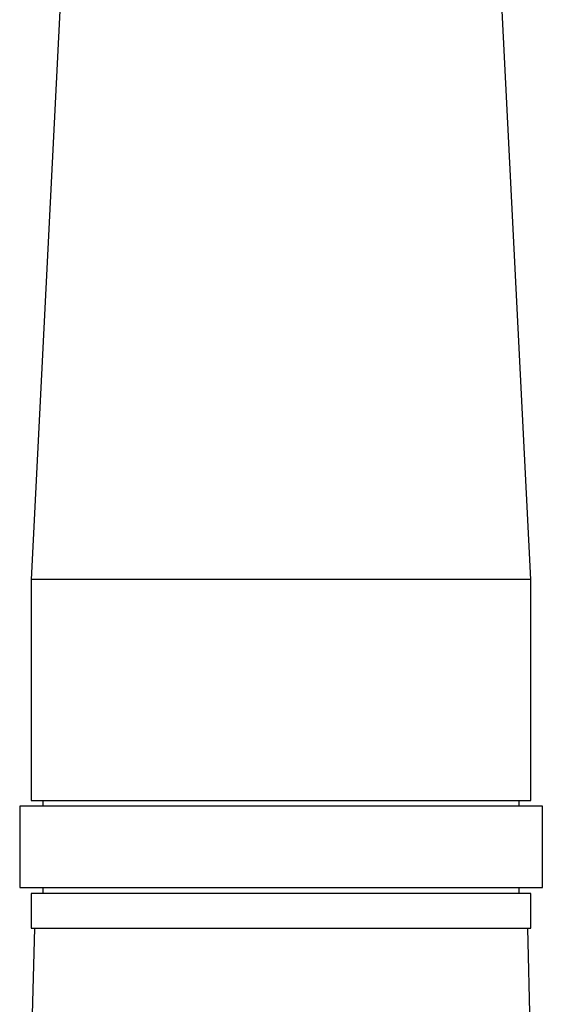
# Model space of a CAD drawing. Header units: inches. Extents: x -25.6 to 20.4, y -29.8 to 30.6.
# Tile 6 of 11: x -18.3 to -16.5, y 6.3 to 9.6. Entities that reach past the tile are written whole.
import ezdxf

# ---------------------------------------------------------------- set-up
doc = ezdxf.new("R2010")
doc.units = ezdxf.units.IN
doc.header["$MEASUREMENT"] = 0

msp = doc.modelspace()

# ---------------------------------------------------------------- linework, layer by layer
at = {"color": 7, "linetype": 'Continuous', "lineweight": 25}
for p, q in [((-18.1398, 9.8819), (-18.248, 7.7165)), ((-16.5551, 7.7165), (-16.6634, 9.8819)), ((-18.248, 7.7165), (-18.248, 6.9685)), ((-16.5551, 7.7165), (-18.248, 7.7165)), ((-16.5551, 6.9685), (-16.5551, 7.7165)), ((-18.2874, 6.9488), (-18.2874, 6.6732)), ((-16.5157, 6.9488), (-18.2874, 6.9488)), ((-18.248, 6.9685), (-17.4016, 6.9685)), ((-18.2087, 6.9685), (-18.2087, 6.9488)), ((-16.5945, 6.9488), (-16.5945, 6.9685)), ((-16.5157, 6.6732), (-16.5157, 6.9488)), ((-18.2874, 6.6732), (-16.5157, 6.6732)), ((-18.2087, 6.6732), (-18.2087, 6.6535)), ((-16.5945, 6.6535), (-16.5945, 6.6732)), ((-18.248, 6.6535), (-18.248, 6.5354)), ((-16.5551, 6.6535), (-17.4016, 6.6535)), ((-16.5551, 6.5354), (-16.5551, 6.6535)), ((-18.248, 6.5354), (-17.4016, 6.5354)), ((-18.2377, 6.5355), (-18.247, 6.1801)), ((-16.5561, 6.1801), (-16.5654, 6.5355))]:
    msp.add_line(p, q, dxfattribs=at)
for points in [[(-17.4016, 6.9685), (-17.3462, 6.9685), (-17.2908, 6.9685), (-17.1821, 6.9685), (-17.1288, 6.9685), (-17.0265, 6.9685), (-16.9774, 6.9685), (-16.8852, 6.9685), (-16.8422, 6.9685), (-16.7639, 6.9685), (-16.7286, 6.9685), (-16.667, 6.9685), (-16.6408, 6.9685), (-16.5983, 6.9685), (-16.5822, 6.9685), (-16.5606, 6.9685), (-16.5551, 6.9685), (-16.5551, 6.9685)], [(-17.4016, 6.6535), (-17.457, 6.6535), (-17.5124, 6.6535), (-17.621, 6.6535), (-17.6743, 6.6535), (-17.7767, 6.6535), (-17.8258, 6.6535), (-17.9179, 6.6535), (-17.9609, 6.6535), (-18.0393, 6.6535), (-18.0746, 6.6535), (-18.1362, 6.6535), (-18.1624, 6.6535), (-18.2048, 6.6535), (-18.221, 6.6535), (-18.2426, 6.6535), (-18.248, 6.6535), (-18.248, 6.6535)], [(-17.4016, 6.5354), (-17.3462, 6.5354), (-17.2908, 6.5354), (-17.1821, 6.5354), (-17.1288, 6.5354), (-17.0265, 6.5354), (-16.9774, 6.5354), (-16.8852, 6.5354), (-16.8422, 6.5354), (-16.7639, 6.5354), (-16.7286, 6.5354), (-16.667, 6.5354), (-16.6408, 6.5354), (-16.5983, 6.5354), (-16.5822, 6.5354), (-16.5606, 6.5354), (-16.5551, 6.5354), (-16.5551, 6.5354)]]:
    msp.add_open_spline(points, degree=3, knots=[0, 0, 0, 0, 0.125, 0.125, 0.25, 0.25, 0.375, 0.375, 0.5, 0.5, 0.625, 0.625, 0.75, 0.75, 0.875, 0.875, 1, 1, 1, 1], dxfattribs=at)

doc.saveas('drawing.dxf')
